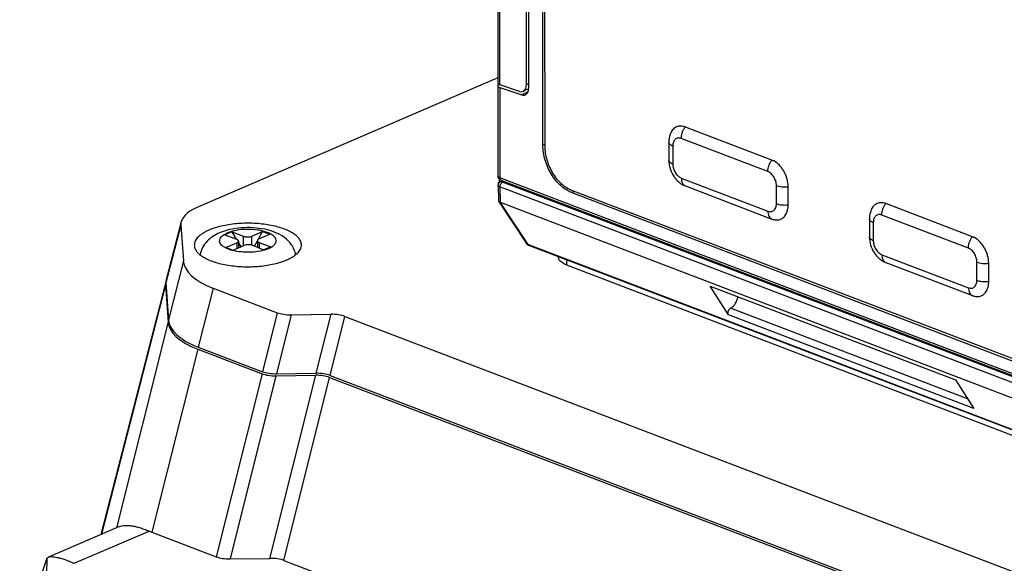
# Model space of a CAD drawing. Header units: millimetres. Extents: x 37 to 570, y 22 to 398.
# Tile 5 of 52: x 70 to 120, y 155 to 182. Entities that reach past the tile are written whole.
import ezdxf

# ---------------------------------------------------------------- set-up
doc = ezdxf.new("R2010")
doc.units = ezdxf.units.MM
doc.header["$LTSCALE"] = 32.67
doc.layers.add('00_COMPONENTS', color=7, linetype='CONTINUOUS')

msp = doc.modelspace()

# ---------------------------------------------------------------- linework, layer by layer
at = {"layer": '00_COMPONENTS', "color": 7}
for p, q in [((96.555, 175.761), (96.535, 193.798)), ((96.627, 193.74), (96.647, 175.712)), ((94.269, 193.326), (94.285, 178.9)), ((95.724, 178.803), (95.709, 192.626)), ((95.817, 192.767), (95.833, 178.629)), ((94.285, 179.168), (79.192, 172.669)), ((94.285, 178.763), (94.29, 174.212)), ((94.289, 178.783), (94.315, 178.847)), ((95.374, 178.48), (94.379, 178.815)), ((94.379, 178.678), (95.483, 178.306)), ((95.833, 178.615), (95.566, 178.486)), ((108.097, 175.018), (103.733, 176.684)), ((102.903, 175.915), (102.904, 175.001)), ((94.294, 173.751), (94.31, 172.968)), ((94.311, 173.839), (94.39, 174.027)), ((127.668, 161.31), (94.45, 173.996)), ((103.737, 173.713), (108.1, 172.047)), ((97.995, 173.508), (123.955, 163.593)), ((98.012, 173.378), (123.973, 163.464)), ((108.917, 172.763), (108.916, 173.677)), ((94.318, 172.944), (95.719, 170.814)), ((94.398, 172.896), (127.616, 160.21)), ((118.205, 171.157), (113.841, 172.824)), ((78.317, 171.904), (77.569, 168.99)), ((78.302, 171.74), (78.43, 169.941)), ((108.099, 172.047), (108.101, 172.046)), ((113.011, 172.055), (113.012, 171.141)), ((80.872, 171.398), (80.529, 171.25)), ((80.529, 171.25), (81.111, 171.028)), ((80.872, 171.398), (81.095, 171.034)), ((80.872, 171.398), (81.454, 171.176)), ((81.878, 171.181), (82.427, 171.418)), ((82.202, 171.02), (82.427, 171.418)), ((82.242, 171.043), (82.791, 171.279)), ((82.427, 171.418), (82.791, 171.279)), ((80.574, 170.62), (81.123, 170.856)), ((81.205, 170.94), (81.205, 170.596)), ((81.205, 170.854), (81.33, 170.65)), ((82.012, 170.684), (82.16, 170.946)), ((82.16, 170.959), (82.16, 170.627)), ((82.254, 170.871), (82.836, 170.648)), ((80.574, 170.62), (80.938, 170.481)), ((80.938, 170.481), (81.487, 170.717)), ((81.911, 170.723), (82.493, 170.501)), ((82.836, 170.648), (82.493, 170.501)), ((128.978, 158.065), (95.839, 170.721)), ((97.335, 170.15), (97.335, 170.12)), ((97.742, 169.737), (129.885, 157.462)), ((113.845, 169.853), (118.208, 168.187)), ((119.025, 168.903), (119.024, 169.817)), ((77.543, 168.889), (74.276, 156.152)), ((77.554, 168.825), (77.686, 166.969)), ((77.528, 168.725), (77.66, 166.867)), ((79.925, 168.566), (83.167, 167.328)), ((105.908, 167.222), (104.987, 168.662)), ((104.987, 168.662), (117.35, 163.94)), ((118.208, 168.187), (118.209, 168.186)), ((83.862, 167.224), (85.874, 167.249)), ((86.569, 167.144), (124.173, 152.784)), ((79.156, 165.491), (82.398, 164.253)), ((79.181, 165.594), (82.423, 164.356)), ((83.118, 164.251), (85.13, 164.277)), ((83.093, 164.149), (85.105, 164.174)), ((85.8, 164.07), (123.404, 149.709)), ((85.825, 164.172), (123.429, 149.812)), ((117.35, 163.94), (118.27, 162.501)), ((75.21, 156.554), (71.626, 155.011)), ((76.848, 156.267), (80.09, 155.029)), ((71.205, 153.92), (71.549, 154.933)), ((80.785, 154.925), (82.797, 154.95)), ((83.492, 154.846), (121.096, 140.485))]:
    msp.add_line(p, q, dxfattribs=at)
at = {"layer": '00_COMPONENTS', "color": 4}
for p, q in [((94.379, 178.815), (94.363, 193.316)), ((94.379, 178.678), (94.384, 174.124)), ((95.833, 178.856), (95.724, 178.803)), ((95.804, 178.461), (95.483, 178.306)), ((96.647, 175.801), (96.555, 175.761)), ((103.099, 175.731), (103.1, 174.817)), ((107.891, 174.441), (103.528, 176.107)), ((127.602, 161.438), (94.384, 174.124)), ((94.495, 173.945), (94.508, 173.974)), ((127.742, 161.224), (94.524, 173.91)), ((103.53, 174.112), (107.893, 172.446)), ((108.323, 172.822), (108.322, 173.736)), ((94.387, 173.665), (94.398, 172.896)), ((127.605, 160.979), (94.387, 173.665)), ((98.163, 173.443), (98.012, 173.378)), ((94.386, 172.9), (95.796, 170.757)), ((117.999, 170.581), (113.636, 172.247)), ((78.302, 171.74), (77.554, 168.825)), ((113.207, 171.871), (113.208, 170.957)), ((81.123, 170.856), (81.123, 170.561)), ((81.455, 170.704), (81.454, 171.176)), ((81.879, 170.733), (81.878, 171.181)), ((82.254, 170.871), (82.254, 170.592)), ((128.935, 158.102), (95.796, 170.757)), ((113.638, 170.252), (118.001, 168.586)), ((78.43, 169.941), (77.686, 166.969)), ((97.742, 169.994), (97.742, 169.737)), ((118.431, 168.962), (118.43, 169.876)), ((77.528, 168.725), (74.306, 156.165)), ((79.925, 168.566), (79.181, 165.594)), ((83.167, 167.328), (82.423, 164.356)), ((117.959, 162.988), (106.012, 167.55)), ((77.66, 166.867), (75.065, 156.492)), ((83.862, 167.224), (83.118, 164.251)), ((85.13, 164.277), (85.874, 167.249)), ((85.825, 164.172), (86.569, 167.144)), ((118.27, 162.501), (105.908, 167.222)), ((79.156, 165.491), (76.848, 156.267)), ((82.398, 164.253), (80.09, 155.029)), ((83.093, 164.149), (80.785, 154.925)), ((82.797, 154.95), (85.105, 164.174)), ((83.492, 154.846), (85.8, 164.07)), ((72.93, 154.701), (76.702, 156.326)), ((71.549, 154.933), (70.181, 100.297))]:
    msp.add_line(p, q, dxfattribs=at)
at = {"layer": '00_COMPONENTS', "color": 7}
msp.add_lwpolyline([(95.719, 170.814), (95.722, 170.81), (95.728, 170.801), (95.735, 170.793), (95.743, 170.784), (95.751, 170.776), (95.759, 170.768), (95.768, 170.761), (95.777, 170.754), (95.786, 170.748), (95.796, 170.742), (95.805, 170.736), (95.815, 170.731), (95.825, 170.727), (95.835, 170.723), (95.839, 170.721)], dxfattribs=at)
msp.add_arc((94.511, 173.755), 0.217, 157.1906, 181.1484, dxfattribs=at)
for centre, major_axis, ratio, start_param, end_param in [((94.585, 178.777), (0.3, 0.018), 0.407518, 9.232394, 10.215188), ((94.585, 178.914), (0.3, 0.018), 0.407518, 3.118223, 3.932004), ((95.36, 178.942), (-0.197, 0.46), 0.664225, 2.604518, 4.13965), ((95.47, 178.768), (-0.197, 0.46), 0.664225, -3.678665, -2.143536), ((94.587, 172.601), (-0.261, 0.296), 0.28591, -0.500252, -0.439772), ((81.399, 171.846), (3.099, 0.085), 0.401455, 8.635794, 9.442344), ((83.59, 170.144), (5.163, 0.171), 0.405853, -3.126174, -2.373646), ((80.626, 168.831), (3.099, 0.085), 0.401455, 9.270156, 9.442344), ((80.652, 168.932), (3.099, 0.085), 0.401455, 3.02733, 3.159159), ((83.9, 167.644), (1.033, 0.034), 0.405853, -2.373646, -1.621119), ((85.836, 166.829), (1.033, 0.034), 0.405853, 0.767946, 1.520474), ((82.821, 167.07), (5.163, 0.171), 0.405853, -3.126174, -2.373646), ((82.847, 167.172), (5.163, 0.171), 0.405853, -3.126174, -2.373646), ((83.157, 164.672), (1.033, 0.034), 0.405853, -2.373646, -1.621119), ((85.092, 163.856), (1.033, 0.034), 0.405853, 0.767946, 1.520474), ((83.131, 164.569), (1.033, 0.034), 0.405853, -2.373646, -1.621119), ((85.067, 163.754), (1.033, 0.034), 0.405853, 0.767946, 1.520474), ((80.514, 157.846), (5.163, 0.171), 0.405853, -2.414626, -2.373646), ((76.615, 157.644), (5.066, 2.753), 0.077363, 3.033265, 3.058027), ((80.823, 155.345), (1.033, 0.034), 0.405853, -2.373646, -1.621119), ((82.759, 154.53), (1.033, 0.034), 0.405853, 0.767946, 1.520474)]:
    msp.add_ellipse(centre, major_axis=major_axis, ratio=ratio, start_param=start_param, end_param=end_param, dxfattribs=at)
for points, knots in [([(103.733, 176.684), (103.696, 176.698), (103.62, 176.721), (103.504, 176.734), (103.393, 176.724), (103.289, 176.693), (103.194, 176.639), (103.11, 176.565), (103.04, 176.472), (103.004, 176.402), (102.989, 176.364)], [0, 0, 0, 0, 0.133994, 0.260689, 0.381893, 0.500121, 0.618331, 0.739482, 0.866103, 1, 1, 1, 1]), ([(102.989, 176.364), (102.96, 176.294), (102.916, 176.146), (102.903, 175.992), (102.903, 175.915)], [0, 0, 0, 0, 0.496865, 1, 1, 1, 1]), ([(98.012, 173.378), (97.807, 173.456), (97.515, 173.652), (97.193, 173.993), (96.974, 174.304), (96.794, 174.649), (96.659, 175.015), (96.576, 175.388), (96.556, 175.639), (96.555, 175.761)], [0, 0, 0, 0, 0.224006, 0.348306, 0.478163, 0.611052, 0.744166, 0.874678, 1, 1, 1, 1]), ([(96.647, 175.712), (96.647, 175.599), (96.666, 175.367), (96.744, 175.022), (96.868, 174.683), (97.034, 174.364), (97.237, 174.077), (97.535, 173.761), (97.805, 173.58), (97.995, 173.508)], [0, 0, 0, 0, 0.125323, 0.255834, 0.388948, 0.521837, 0.651694, 0.775994, 1, 1, 1, 1]), ([(102.904, 175.001), (102.904, 174.865), (102.947, 174.592), (103.09, 174.278), (103.252, 174.058), (103.394, 173.914), (103.556, 173.796), (103.675, 173.737), (103.736, 173.713)], [0, 0, 0, 0, 0.25093, 0.504913, 0.631046, 0.755549, 0.878395, 1, 1, 1, 1]), ([(108.195, 174.972), (108.187, 174.977), (108.155, 174.993), (108.122, 175.008), (108.097, 175.018)], [0, 0, 0, 0, 0.254852, 1, 1, 1, 1]), ([(108.916, 173.677), (108.916, 173.806), (108.886, 174.004), (108.801, 174.256), (108.713, 174.438), (108.606, 174.607), (108.446, 174.799), (108.3, 174.916), (108.195, 174.972)], [0, 0, 0, 0, 0.251547, 0.382801, 0.514452, 0.644108, 0.769533, 1, 1, 1, 1]), ([(94.45, 173.996), (94.428, 174.004), (94.386, 174.026), (94.333, 174.076), (94.298, 174.14), (94.29, 174.188), (94.29, 174.212)], [0, 0, 0, 0, 0.246438, 0.495445, 0.747135, 1, 1, 1, 1]), ([(94.31, 172.968), (94.31, 172.966), (94.311, 172.957), (94.315, 172.95), (94.318, 172.944)], [0, 0, 0, 0, 0.228392, 1, 1, 1, 1]), ([(94.318, 172.944), (94.325, 172.934), (94.346, 172.916), (94.372, 172.905), (94.386, 172.9)], [0, 0, 0, 0, 0.437073, 1, 1, 1, 1]), ([(108.86, 172.406), (108.869, 172.433), (108.904, 172.549), (108.917, 172.671), (108.917, 172.763)], [0, 0, 0, 0, 0.236915, 1, 1, 1, 1]), ([(113.841, 172.824), (113.804, 172.838), (113.728, 172.861), (113.612, 172.874), (113.501, 172.864), (113.397, 172.832), (113.302, 172.779), (113.218, 172.705), (113.148, 172.612), (113.112, 172.542), (113.097, 172.504)], [0, 0, 0, 0, 0.133994, 0.260689, 0.381893, 0.500121, 0.618331, 0.739482, 0.866103, 1, 1, 1, 1]), ([(108.101, 172.046), (108.165, 172.022), (108.265, 171.998), (108.397, 172.001), (108.49, 172.019), (108.577, 172.054), (108.656, 172.105), (108.727, 172.171), (108.766, 172.223), (108.784, 172.251)], [0, 0, 0, 0, 0.264703, 0.388879, 0.509514, 0.628732, 0.748818, 0.871956, 1, 1, 1, 1]), ([(108.784, 172.251), (108.792, 172.263), (108.821, 172.312), (108.845, 172.365), (108.86, 172.406)], [0, 0, 0, 0, 0.242473, 1, 1, 1, 1]), ([(113.097, 172.504), (113.068, 172.434), (113.024, 172.286), (113.011, 172.132), (113.011, 172.055)], [0, 0, 0, 0, 0.496865, 1, 1, 1, 1]), ([(84.383, 170.742), (84.383, 170.769), (84.377, 170.825), (84.346, 170.937), (84.283, 171.045), (84.197, 171.144), (84.085, 171.247), (83.909, 171.368), (83.658, 171.493), (83.364, 171.603), (83.034, 171.693), (82.674, 171.763), (82.292, 171.811), (81.897, 171.835), (81.497, 171.835), (81.102, 171.812), (80.719, 171.765), (80.357, 171.696), (80.024, 171.607), (79.816, 171.531), (79.719, 171.489)], [0, 0, 0, 0, 0.015996, 0.032431, 0.068044, 0.087889, 0.109314, 0.157219, 0.212048, 0.273443, 0.340649, 0.41264, 0.488193, 0.565959, 0.644508, 0.722388, 0.798168, 0.870487, 0.938113, 1, 1, 1, 1]), ([(79.719, 171.489), (79.663, 171.465), (79.556, 171.414), (79.408, 171.33), (79.281, 171.241), (79.174, 171.146), (79.09, 171.048), (79.029, 170.946), (78.991, 170.842), (78.983, 170.771), (78.983, 170.736)], [0, 0, 0, 0, 0.165872, 0.319024, 0.459248, 0.5868, 0.702545, 0.808126, 0.906114, 1, 1, 1, 1]), ([(80.252, 171.35), (80.136, 171.299), (79.91, 171.183), (79.613, 170.937), (79.383, 170.621), (79.297, 170.369), (79.276, 170.24)], [0, 0, 0, 0, 0.246693, 0.492595, 0.744154, 1, 1, 1, 1]), ([(84.091, 170.246), (84.075, 170.336), (84.025, 170.511), (83.855, 170.827), (83.537, 171.144), (83.06, 171.396), (82.332, 171.599), (81.548, 171.642), (80.782, 171.532), (80.419, 171.421), (80.252, 171.35)], [0, 0, 0, 0, 0.061364, 0.121558, 0.239803, 0.357086, 0.480875, 0.746051, 0.877717, 1, 1, 1, 1]), ([(78.983, 170.736), (78.983, 170.709), (78.988, 170.653), (79.02, 170.541), (79.083, 170.434), (79.169, 170.334), (79.281, 170.231), (79.456, 170.111), (79.707, 169.985), (80.001, 169.876), (80.332, 169.785), (80.691, 169.715), (81.073, 169.668), (81.468, 169.643), (81.868, 169.643), (82.264, 169.666), (82.647, 169.713), (83.009, 169.782), (83.341, 169.872), (83.549, 169.948), (83.646, 169.989)], [0, 0, 0, 0, 0.015996, 0.032431, 0.068044, 0.087889, 0.109314, 0.157219, 0.212048, 0.273443, 0.340649, 0.41264, 0.488193, 0.565959, 0.644508, 0.722388, 0.798168, 0.870487, 0.938113, 1, 1, 1, 1]), ([(81.205, 170.94), (81.205, 170.948), (81.198, 170.973), (81.164, 171.005), (81.131, 171.021), (81.111, 171.028)], [0, 0, 0, 0, 0.18699, 0.535701, 1, 1, 1, 1]), ([(81.123, 170.856), (81.135, 170.861), (81.17, 170.878), (81.205, 170.913), (81.205, 170.94)], [0, 0, 0, 0, 0.325649, 1, 1, 1, 1]), ([(81.454, 171.176), (81.486, 171.164), (81.557, 171.147), (81.668, 171.14), (81.778, 171.15), (81.848, 171.168), (81.878, 171.181)], [0, 0, 0, 0, 0.236669, 0.504701, 0.770212, 1, 1, 1, 1]), ([(81.911, 170.723), (81.879, 170.735), (81.808, 170.751), (81.697, 170.759), (81.587, 170.749), (81.517, 170.73), (81.487, 170.717)], [0, 0, 0, 0, 0.236669, 0.504701, 0.770212, 1, 1, 1, 1]), ([(82.242, 171.043), (82.23, 171.037), (82.195, 171.02), (82.16, 170.986), (82.16, 170.959)], [0, 0, 0, 0, 0.325649, 1, 1, 1, 1]), ([(82.16, 170.959), (82.16, 170.95), (82.167, 170.926), (82.201, 170.894), (82.234, 170.878), (82.254, 170.871)], [0, 0, 0, 0, 0.18699, 0.535701, 1, 1, 1, 1]), ([(83.646, 169.989), (83.703, 170.014), (83.809, 170.064), (83.957, 170.148), (84.085, 170.238), (84.191, 170.332), (84.276, 170.43), (84.337, 170.532), (84.374, 170.636), (84.383, 170.707), (84.383, 170.742)], [0, 0, 0, 0, 0.165872, 0.319024, 0.459248, 0.5868, 0.702545, 0.808126, 0.906114, 1, 1, 1, 1]), ([(113.012, 171.141), (113.012, 171.005), (113.055, 170.732), (113.198, 170.418), (113.36, 170.197), (113.502, 170.054), (113.664, 169.935), (113.783, 169.877), (113.844, 169.853)], [0, 0, 0, 0, 0.25093, 0.504913, 0.631046, 0.755549, 0.878395, 1, 1, 1, 1]), ([(118.303, 171.112), (118.295, 171.117), (118.263, 171.133), (118.23, 171.148), (118.205, 171.157)], [0, 0, 0, 0, 0.254852, 1, 1, 1, 1]), ([(119.024, 169.817), (119.024, 169.946), (118.994, 170.144), (118.909, 170.395), (118.821, 170.578), (118.714, 170.747), (118.554, 170.939), (118.408, 171.056), (118.303, 171.112)], [0, 0, 0, 0, 0.251547, 0.382801, 0.514452, 0.644108, 0.769533, 1, 1, 1, 1]), ([(97.742, 169.737), (97.711, 169.749), (97.667, 169.768), (97.609, 169.796), (97.547, 169.83), (97.471, 169.881), (97.395, 169.955), (97.353, 170.024), (97.337, 170.079), (97.335, 170.106), (97.335, 170.12)], [0, 0, 0, 0, 0.168131, 0.247364, 0.323267, 0.530524, 0.708293, 0.861248, 0.931608, 1, 1, 1, 1]), ([(118.968, 168.546), (118.977, 168.573), (119.012, 168.689), (119.025, 168.81), (119.025, 168.903)], [0, 0, 0, 0, 0.236915, 1, 1, 1, 1]), ([(118.209, 168.186), (118.273, 168.162), (118.373, 168.138), (118.505, 168.141), (118.598, 168.159), (118.685, 168.194), (118.764, 168.245), (118.835, 168.311), (118.874, 168.363), (118.892, 168.391)], [0, 0, 0, 0, 0.264703, 0.388879, 0.509514, 0.628732, 0.748818, 0.871956, 1, 1, 1, 1]), ([(118.892, 168.391), (118.9, 168.402), (118.93, 168.452), (118.953, 168.505), (118.968, 168.546)], [0, 0, 0, 0, 0.242473, 1, 1, 1, 1]), ([(106.012, 167.55), (106.058, 167.575), (106.148, 167.644), (106.256, 167.781), (106.338, 167.946), (106.372, 168.067), (106.382, 168.129)], [0, 0, 0, 0, 0.221879, 0.470862, 0.735346, 1, 1, 1, 1]), ([(105.908, 167.222), (105.893, 167.245), (105.883, 167.29), (105.886, 167.351), (105.898, 167.4), (105.917, 167.448), (105.951, 167.503), (105.986, 167.536), (106.012, 167.55)], [0, 0, 0, 0, 0.220739, 0.350138, 0.486891, 0.625663, 0.760812, 1, 1, 1, 1]), ([(75.21, 156.554), (75.247, 156.57), (75.33, 156.596), (75.468, 156.615), (75.627, 156.615), (75.807, 156.597), (76.006, 156.559), (76.224, 156.501), (76.459, 156.423), (76.619, 156.36), (76.702, 156.326)], [0, 0, 0, 0, 0.078414, 0.167991, 0.270463, 0.386986, 0.51821, 0.664332, 0.825129, 1, 1, 1, 1]), ([(71.556, 154.95), (71.562, 154.963), (71.583, 154.988), (71.61, 155.004), (71.626, 155.011)], [0, 0, 0, 0, 0.464234, 1, 1, 1, 1]), ([(71.626, 155.011), (71.649, 155.021), (71.706, 155.035), (71.806, 155.038), (71.931, 155.027), (72.082, 154.998), (72.258, 154.952), (72.461, 154.887), (72.689, 154.803), (72.847, 154.737), (72.93, 154.701)], [0, 0, 0, 0, 0.055757, 0.127992, 0.219335, 0.331518, 0.465607, 0.622021, 0.800487, 1, 1, 1, 1])]:
    msp.add_open_spline(points, degree=3, knots=knots, dxfattribs=at)
at = {"layer": '00_COMPONENTS', "color": 4}
for points, knots in [([(103.528, 176.107), (103.528, 176.158), (103.538, 176.261), (103.579, 176.412), (103.643, 176.556), (103.701, 176.644), (103.733, 176.684)], [0, 0, 0, 0, 0.24304, 0.497256, 0.752896, 1, 1, 1, 1]), ([(103.099, 175.731), (103.084, 175.737), (103.056, 175.749), (103.011, 175.772), (102.968, 175.8), (102.932, 175.836), (102.908, 175.874), (102.903, 175.902), (102.903, 175.915)], [0, 0, 0, 0, 0.168222, 0.323434, 0.530812, 0.708692, 0.86174, 1, 1, 1, 1]), ([(103.528, 176.107), (103.501, 176.117), (103.447, 176.132), (103.364, 176.133), (103.288, 176.111), (103.221, 176.067), (103.167, 176.004), (103.127, 175.924), (103.104, 175.831), (103.099, 175.765), (103.099, 175.731)], [0, 0, 0, 0, 0.125688, 0.242669, 0.354896, 0.467545, 0.585683, 0.712972, 0.851115, 1, 1, 1, 1]), ([(103.1, 174.817), (103.085, 174.823), (103.057, 174.834), (103.012, 174.857), (102.969, 174.886), (102.933, 174.922), (102.909, 174.96), (102.904, 174.988), (102.904, 175.001)], [0, 0, 0, 0, 0.168222, 0.323434, 0.530812, 0.708692, 0.86174, 1, 1, 1, 1]), ([(103.1, 174.817), (103.1, 174.743), (103.124, 174.592), (103.201, 174.418), (103.288, 174.294), (103.383, 174.193), (103.47, 174.136), (103.53, 174.112)], [0, 0, 0, 0, 0.255503, 0.521259, 0.651273, 0.775724, 1, 1, 1, 1]), ([(107.891, 174.441), (107.891, 174.491), (107.901, 174.595), (107.942, 174.746), (108.007, 174.89), (108.064, 174.978), (108.097, 175.018)], [0, 0, 0, 0, 0.24304, 0.497256, 0.752896, 1, 1, 1, 1]), ([(94.384, 174.124), (94.377, 174.126), (94.364, 174.132), (94.342, 174.143), (94.322, 174.157), (94.304, 174.174), (94.293, 174.192), (94.29, 174.206), (94.29, 174.212)], [0, 0, 0, 0, 0.168225, 0.323433, 0.530813, 0.708692, 0.861741, 1, 1, 1, 1]), ([(108.322, 173.736), (108.322, 173.81), (108.297, 173.961), (108.22, 174.136), (108.133, 174.259), (108.038, 174.36), (107.952, 174.418), (107.891, 174.441)], [0, 0, 0, 0, 0.255503, 0.521259, 0.651273, 0.775724, 1, 1, 1, 1]), ([(94.387, 173.665), (94.374, 173.67), (94.35, 173.681), (94.32, 173.701), (94.3, 173.724), (94.294, 173.743), (94.294, 173.751)], [0, 0, 0, 0, 0.323118, 0.593188, 0.813302, 1, 1, 1, 1]), ([(94.311, 173.839), (94.318, 173.856), (94.338, 173.887), (94.382, 173.923), (94.437, 173.943), (94.476, 173.946), (94.495, 173.945)], [0, 0, 0, 0, 0.240901, 0.48645, 0.739463, 1, 1, 1, 1]), ([(94.45, 173.996), (94.44, 174), (94.421, 174.013), (94.4, 174.042), (94.387, 174.081), (94.384, 174.109), (94.384, 174.124)], [0, 0, 0, 0, 0.213137, 0.445219, 0.707083, 1, 1, 1, 1]), ([(94.387, 173.665), (94.387, 173.69), (94.394, 173.742), (94.423, 173.813), (94.466, 173.873), (94.504, 173.901), (94.524, 173.91)], [0, 0, 0, 0, 0.257623, 0.525849, 0.779812, 1, 1, 1, 1]), ([(94.524, 173.91), (94.519, 173.912), (94.51, 173.916), (94.499, 173.924), (94.493, 173.934), (94.494, 173.942), (94.495, 173.945)], [0, 0, 0, 0, 0.33372, 0.599448, 0.808285, 1, 1, 1, 1]), ([(103.53, 174.112), (103.53, 174.066), (103.538, 173.978), (103.578, 173.858), (103.634, 173.779), (103.69, 173.735), (103.721, 173.719), (103.736, 173.713)], [0, 0, 0, 0, 0.292606, 0.554198, 0.786036, 0.894304, 1, 1, 1, 1]), ([(108.322, 173.736), (108.364, 173.72), (108.455, 173.694), (108.602, 173.672), (108.758, 173.665), (108.863, 173.671), (108.916, 173.677)], [0, 0, 0, 0, 0.223497, 0.473453, 0.737035, 1, 1, 1, 1]), ([(107.893, 172.446), (107.92, 172.436), (107.975, 172.421), (108.057, 172.421), (108.134, 172.442), (108.201, 172.486), (108.255, 172.55), (108.294, 172.629), (108.318, 172.722), (108.323, 172.788), (108.323, 172.822)], [0, 0, 0, 0, 0.125688, 0.242669, 0.354896, 0.467545, 0.585683, 0.712972, 0.851115, 1, 1, 1, 1]), ([(108.323, 172.822), (108.365, 172.806), (108.456, 172.78), (108.603, 172.758), (108.759, 172.751), (108.864, 172.757), (108.917, 172.763)], [0, 0, 0, 0, 0.223497, 0.473453, 0.737035, 1, 1, 1, 1]), ([(113.636, 172.247), (113.636, 172.297), (113.646, 172.401), (113.687, 172.552), (113.751, 172.696), (113.809, 172.784), (113.841, 172.824)], [0, 0, 0, 0, 0.24304, 0.497256, 0.752896, 1, 1, 1, 1]), ([(107.893, 172.446), (107.893, 172.4), (107.902, 172.311), (107.941, 172.192), (107.997, 172.112), (108.053, 172.068), (108.084, 172.053), (108.099, 172.047)], [0, 0, 0, 0, 0.292606, 0.554198, 0.786036, 0.894304, 1, 1, 1, 1]), ([(113.636, 172.247), (113.609, 172.257), (113.555, 172.272), (113.472, 172.273), (113.396, 172.251), (113.329, 172.207), (113.275, 172.143), (113.235, 172.064), (113.212, 171.971), (113.207, 171.905), (113.207, 171.871)], [0, 0, 0, 0, 0.125688, 0.242669, 0.354896, 0.467545, 0.585683, 0.712972, 0.851115, 1, 1, 1, 1]), ([(113.207, 171.871), (113.192, 171.876), (113.164, 171.888), (113.119, 171.911), (113.076, 171.94), (113.04, 171.976), (113.016, 172.014), (113.011, 172.042), (113.011, 172.055)], [0, 0, 0, 0, 0.168222, 0.323434, 0.530812, 0.708692, 0.86174, 1, 1, 1, 1]), ([(80.384, 171.185), (80.401, 171.201), (80.481, 171.265), (80.573, 171.314), (80.646, 171.345)], [0, 0, 0, 0, 0.223888, 1, 1, 1, 1]), ([(82.719, 170.554), (82.777, 170.579), (82.882, 170.633), (83.01, 170.733), (83.094, 170.845), (83.117, 170.969), (83.075, 171.091), (82.979, 171.199), (82.837, 171.295), (82.653, 171.378), (82.433, 171.446), (82.094, 171.512), (81.642, 171.541), (81.121, 171.494), (80.79, 171.407), (80.646, 171.345)], [0, 0, 0, 0, 0.058208, 0.107295, 0.147784, 0.182805, 0.218735, 0.261137, 0.312965, 0.3747, 0.445194, 0.522791, 0.69023, 0.856534, 1, 1, 1, 1]), ([(82.719, 170.554), (82.591, 170.499), (82.301, 170.418), (81.838, 170.363), (81.356, 170.375), (80.913, 170.449), (80.595, 170.563), (80.406, 170.684), (80.312, 170.779), (80.259, 170.883), (80.251, 171.035), (80.327, 171.133), (80.384, 171.185)], [0, 0, 0, 0, 0.140005, 0.302186, 0.4694, 0.624873, 0.754548, 0.806899, 0.850683, 0.887794, 0.921933, 1, 1, 1, 1]), ([(95.796, 170.757), (95.78, 170.763), (95.751, 170.778), (95.727, 170.802), (95.719, 170.814)], [0, 0, 0, 0, 0.528383, 1, 1, 1, 1]), ([(95.839, 170.721), (95.83, 170.724), (95.813, 170.734), (95.801, 170.749), (95.796, 170.757)], [0, 0, 0, 0, 0.483913, 1, 1, 1, 1]), ([(113.208, 170.957), (113.193, 170.962), (113.165, 170.974), (113.12, 170.997), (113.077, 171.026), (113.041, 171.062), (113.017, 171.1), (113.012, 171.128), (113.012, 171.141)], [0, 0, 0, 0, 0.168222, 0.323434, 0.530812, 0.708692, 0.86174, 1, 1, 1, 1]), ([(113.208, 170.957), (113.208, 170.883), (113.232, 170.732), (113.309, 170.557), (113.396, 170.434), (113.491, 170.333), (113.578, 170.275), (113.638, 170.252)], [0, 0, 0, 0, 0.255503, 0.521259, 0.651273, 0.775724, 1, 1, 1, 1]), ([(117.999, 170.581), (117.999, 170.631), (118.009, 170.734), (118.05, 170.886), (118.115, 171.03), (118.173, 171.117), (118.205, 171.157)], [0, 0, 0, 0, 0.24304, 0.497256, 0.752896, 1, 1, 1, 1]), ([(113.638, 170.252), (113.638, 170.206), (113.646, 170.118), (113.686, 169.998), (113.742, 169.919), (113.798, 169.874), (113.829, 169.859), (113.844, 169.853)], [0, 0, 0, 0, 0.292606, 0.554198, 0.786036, 0.894304, 1, 1, 1, 1]), ([(118.43, 169.876), (118.43, 169.95), (118.405, 170.101), (118.328, 170.275), (118.241, 170.399), (118.146, 170.5), (118.06, 170.558), (117.999, 170.581)], [0, 0, 0, 0, 0.255503, 0.521259, 0.651273, 0.775724, 1, 1, 1, 1]), ([(118.43, 169.876), (118.472, 169.86), (118.563, 169.834), (118.71, 169.812), (118.866, 169.805), (118.971, 169.811), (119.024, 169.817)], [0, 0, 0, 0, 0.223497, 0.473453, 0.737035, 1, 1, 1, 1]), ([(118.001, 168.586), (118.028, 168.576), (118.083, 168.561), (118.165, 168.56), (118.242, 168.582), (118.309, 168.626), (118.363, 168.689), (118.402, 168.769), (118.426, 168.862), (118.431, 168.928), (118.431, 168.962)], [0, 0, 0, 0, 0.125688, 0.242669, 0.354896, 0.467545, 0.585683, 0.712972, 0.851115, 1, 1, 1, 1]), ([(118.431, 168.962), (118.473, 168.946), (118.564, 168.92), (118.711, 168.898), (118.867, 168.891), (118.972, 168.897), (119.025, 168.903)], [0, 0, 0, 0, 0.223497, 0.473453, 0.737035, 1, 1, 1, 1]), ([(118.001, 168.586), (118.002, 168.54), (118.01, 168.451), (118.049, 168.332), (118.106, 168.252), (118.161, 168.208), (118.192, 168.193), (118.208, 168.187)], [0, 0, 0, 0, 0.292606, 0.554198, 0.786036, 0.894304, 1, 1, 1, 1])]:
    msp.add_open_spline(points, degree=3, knots=knots, dxfattribs=at)

doc.saveas('drawing.dxf')
